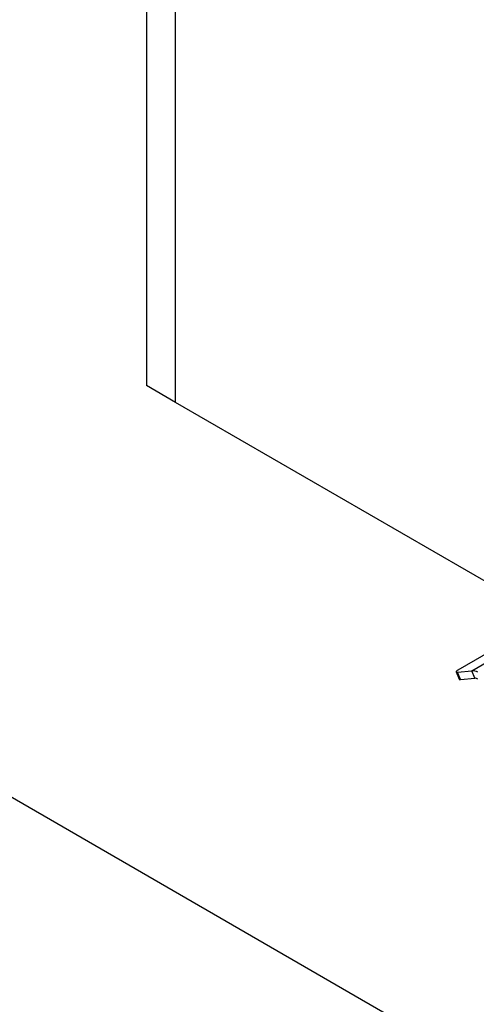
# Model space of a CAD drawing. Header units: millimetres. Extents: x 0 to 841, y 0 to 594.
# Tile 111 of 256: x 601 to 618, y 216 to 254. Entities that reach past the tile are written whole.
import ezdxf

# ---------------------------------------------------------------- set-up
doc = ezdxf.new("R2010")
doc.units = ezdxf.units.MM
doc.layers.add('TRAIT-FORT', color=4, linetype='Continuous', lineweight=25)

msp = doc.modelspace()

# ---------------------------------------------------------------- linework, layer by layer
at = {"layer": 'TRAIT-FORT', "color": 4, "linetype": 'Continuous', "lineweight": 25}
for p, q in [((605.675, 262.543), (605.675, 239.68)), ((606.807, 239.027), (606.807, 261.89)), ((725.628, 151.508), (572.893, 239.68)), ((606.807, 239.027), (605.675, 239.68)), ((621.251, 230.689), (606.807, 239.027)), ((618.272, 228.661), (620.252, 229.804)), ((619.428, 229.662), (617.731, 228.682)), ((617.712, 228.611), (618.272, 228.661)), ((618.385, 228.37), (618.272, 228.661)), ((617.667, 228.62), (617.78, 228.329)), ((617.825, 228.32), (617.712, 228.611)), ((617.825, 228.32), (618.385, 228.37))]:
    msp.add_line(p, q, dxfattribs=at)
at = {"layer": 'TRAIT-FORT', "color": 4, "linetype": 'Continuous', "lineweight": 25, "flags": 128}
for points in [[(617.731, 228.682), (617.706, 228.666), (617.686, 228.651), (617.673, 228.638), (617.667, 228.627), (617.668, 228.619), (617.676, 228.613), (617.691, 228.611), (617.712, 228.611)], [(617.78, 228.329), (617.781, 228.327), (617.789, 228.322), (617.804, 228.319), (617.825, 228.32)]]:
    msp.add_lwpolyline(points, dxfattribs=at)
at = {"layer": 'TRAIT-FORT', "color": 4, "linetype": 'Continuous', "lineweight": 25}
for centre, radius in [((618.288, 228.269), 0.393), ((618.393, 228.173), 0.196)]:
    msp.add_arc(centre, radius, 57.6507, 92.3578, dxfattribs=at)

doc.saveas('drawing.dxf')
